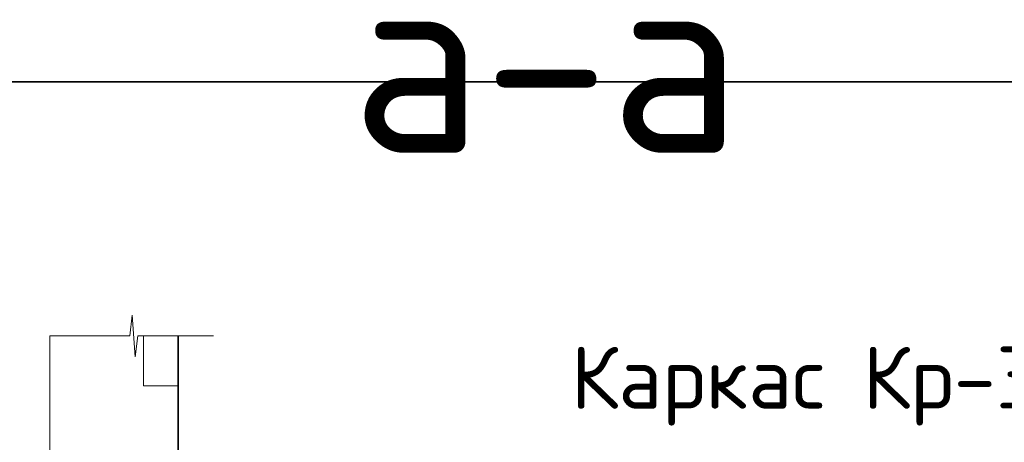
# Model space of a CAD drawing. Header units: metres. Extents: x -38 to 97, y -15 to 21.
# Tile 164 of 224: x 76.815 to 77.291, y 3.498 to 3.702. Entities that reach past the tile are written whole.
import ezdxf

# ---------------------------------------------------------------- set-up
doc = ezdxf.new("R2010")
doc.units = ezdxf.units.M
doc.styles.add('ISOCPEUR', font='txt')
pattern_1 = [(0, (0.15, 0.15), (0.075, 0.075), [0.075, -0.075]), (90, (0.15, 0.15), (-0.075, 0.075), [0.075, -0.075])]

# ---------------------------------------------------------------- blocks, each defined once
blk = doc.blocks.new('ЭЛЕМЕНТ_УЗОРА_9')
at = {"color": 7, "linetype": 'Continuous', "lineweight": 13, "transparency": 33554687}
blk.add_line((76.82986, 3.54913), (76.82986, 3.54913), dxfattribs=at)
for points in [[(76.82986, 3.32759), (76.82986, 3.43592), (76.83986, 3.43902), (76.81986, 3.44323), (76.82986, 3.44678), (76.82986, 3.54913)], [(76.82986, 3.10605), (76.82986, 3.21438), (76.83986, 3.21748), (76.81986, 3.22169), (76.82986, 3.22524), (76.82986, 3.32759)]]:
    blk.add_lwpolyline(points, dxfattribs=at)
blk = doc.blocks.new('ЭЛЕМЕНТ_УЗОРА_10')
at = {"color": 7, "linetype": 'Continuous', "lineweight": 13, "transparency": 33554687}
blk.add_line((76.90886, 3.54913), (76.90886, 3.54913), dxfattribs=at)
blk.add_lwpolyline([(76.82986, 3.54913), (76.86849, 3.54913), (76.8696, 3.55913), (76.8711, 3.53913), (76.87236, 3.54913), (76.90886, 3.54913)], dxfattribs=at)
blk = doc.blocks.new('ЭЛЕМЕНТ_УЗОРА_22')
at = {"color": 7, "linetype": 'Continuous', "lineweight": 13, "transparency": 33554687}
blk.add_line((76.82986, 3.54913), (76.82986, 3.54913), dxfattribs=at)
for points in [[(76.82986, 3.32759), (76.82986, 3.43592), (76.83986, 3.43902), (76.81986, 3.44323), (76.82986, 3.44678), (76.82986, 3.54913)], [(76.82986, 3.10605), (76.82986, 3.21438), (76.83986, 3.21748), (76.81986, 3.22169), (76.82986, 3.22524), (76.82986, 3.32759)]]:
    blk.add_lwpolyline(points, dxfattribs=at)
blk = doc.blocks.new('ЭЛЕМЕНТ_УЗОРА_23')
at = {"color": 7, "linetype": 'Continuous', "lineweight": 13, "transparency": 33554687}
blk.add_line((76.90886, 3.54913), (76.90886, 3.54913), dxfattribs=at)
blk.add_lwpolyline([(76.82986, 3.54913), (76.86849, 3.54913), (76.8696, 3.55913), (76.8711, 3.53913), (76.87236, 3.54913), (76.90886, 3.54913)], dxfattribs=at)
blk = doc.blocks.new('ЭЛЕМЕНТ_УЗОРА_43')
at = {"color": 7, "linetype": 'Continuous', "lineweight": 13, "transparency": 33554687}
blk.add_line((76.82986, 3.54913), (76.82986, 3.54913), dxfattribs=at)
for points in [[(76.82986, 3.32759), (76.82986, 3.43592), (76.83986, 3.43902), (76.81986, 3.44323), (76.82986, 3.44678), (76.82986, 3.54913)], [(76.82986, 3.10605), (76.82986, 3.21438), (76.83986, 3.21748), (76.81986, 3.22169), (76.82986, 3.22524), (76.82986, 3.32759)]]:
    blk.add_lwpolyline(points, dxfattribs=at)
blk = doc.blocks.new('ЭЛЕМЕНТ_УЗОРА_44')
at = {"color": 7, "linetype": 'Continuous', "lineweight": 13, "transparency": 33554687}
blk.add_line((76.90886, 3.54913), (76.90886, 3.54913), dxfattribs=at)
blk.add_lwpolyline([(76.82986, 3.54913), (76.86849, 3.54913), (76.8696, 3.55913), (76.8711, 3.53913), (76.87236, 3.54913), (76.90886, 3.54913)], dxfattribs=at)

msp = doc.modelspace()

# ---------------------------------------------------------------- hatches: boundary and pattern name
at = {"linetype": 'Continuous', "lineweight": 13, "transparency": 33554687}
h = msp.add_hatch(dxfattribs=at)
h.set_pattern_fill('____', scale=0.075, style=0, pattern_type=2)
h.set_pattern_definition(pattern_1)
h.paths.add_polyline_path([(76.89186, 3.42759), (76.89186, 3.54913), (76.82986, 3.54913), (76.82986, 3.42759)], flags=0)
h = msp.add_hatch(dxfattribs=at)
h.set_pattern_fill('____', scale=0.075, style=0, pattern_type=2)
h.set_pattern_definition(pattern_1)
h.paths.add_polyline_path([(76.89186, 3.42759), (76.89186, 3.54913), (76.82986, 3.54913), (76.82986, 3.42759)], flags=0)
h = msp.add_hatch(dxfattribs=at)
h.set_pattern_fill('____', scale=0.075, style=0, pattern_type=2)
h.set_pattern_definition(pattern_1)
h.paths.add_polyline_path([(76.89186, 3.42759), (76.89186, 3.54913), (76.82986, 3.54913), (76.82986, 3.42759)], flags=0)

# ---------------------------------------------------------------- linework, layer by layer
at = {"color": 7, "linetype": 'Continuous', "lineweight": 35, "transparency": 33554687}
for p, q in [((67.91979, 3.67171), (86.41979, 3.67171)), ((76.89186, 3.42759), (76.89186, 3.54913)), ((76.89186, 3.42759), (76.89186, 3.54913)), ((76.89186, 3.42759), (76.89186, 3.54913))]:
    msp.add_line(p, q, dxfattribs=at)

# ---------------------------------------------------------------- block references
at = {"color": 7, "linetype": 'Continuous', "lineweight": 13, "transparency": 33554687}
for name in ['ЭЛЕМЕНТ_УЗОРА_10', 'ЭЛЕМЕНТ_УЗОРА_23', 'ЭЛЕМЕНТ_УЗОРА_44', 'ЭЛЕМЕНТ_УЗОРА_9', 'ЭЛЕМЕНТ_УЗОРА_22', 'ЭЛЕМЕНТ_УЗОРА_43']:
    msp.add_blockref(name, (0, 0), dxfattribs=at)

# ---------------------------------------------------------------- texts
at = {"color": 7, "linetype": 'Continuous', "lineweight": 50, "transparency": 33554687, "insert": (77.06954, 3.68254), "char_height": 0.09, "width": 0.2484, "attachment_point": 5, "style": 'ISOCPEUR'}
msp.add_mtext('\\A1;{\\fISOCPEUR|i0|b0;\\H0.090000;\\W1.000000;\\C7;а-а}\\P', dxfattribs=at)
msp.add_mtext('\\A1;{\\fISOCPEUR|i0|b0;\\H0.090000;\\W1.000000;\\C7;а-а}\\P', dxfattribs=at)
msp.add_mtext('\\A1;{\\fISOCPEUR|i0|b0;\\H0.090000;\\W1.000000;\\C7;а-а}\\P', dxfattribs=at)
at = {"color": 7, "linetype": 'Continuous', "lineweight": 13, "transparency": 33554687, "insert": (77.19454, 3.52499), "char_height": 0.03, "width": 0.2516296, "attachment_point": 5, "style": 'ISOCPEUR'}
msp.add_mtext('\\A1;{\\fISOCPEUR|i0|b0;\\H0.030000;\\W1.000000;\\C7;Каркас Кр-3}\\P', dxfattribs=at)
msp.add_mtext('\\A1;{\\fISOCPEUR|i0|b0;\\H0.030000;\\W1.000000;\\C7;Каркас Кр-3}\\P', dxfattribs=at)
msp.add_mtext('\\A1;{\\fISOCPEUR|i0|b0;\\H0.030000;\\W1.000000;\\C7;Каркас Кр-3}\\P', dxfattribs=at)

doc.saveas('drawing.dxf')
